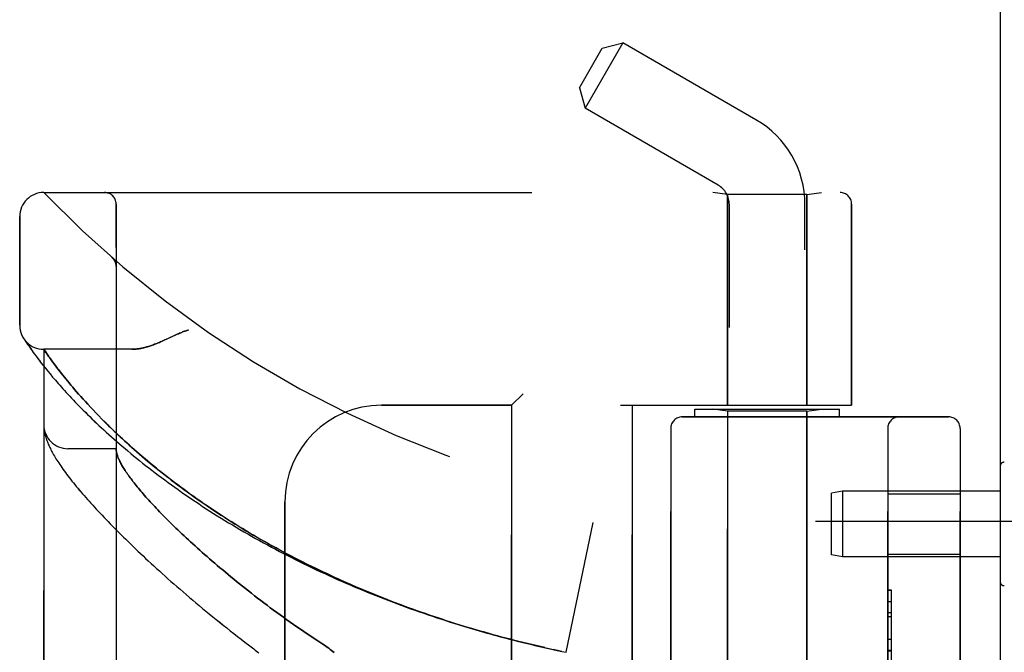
# Model space of a CAD drawing. Header units: inches. Extents: x 0 to 230, y 0 to 149.
# Tile 16 of 256: x 14.41 to 16.96, y 41.88 to 43.52. Entities that reach past the tile are written whole.
import ezdxf

# ---------------------------------------------------------------- set-up
doc = ezdxf.new("R2010")
doc.units = ezdxf.units.IN
doc.header["$LTSCALE"] = 12.648283
doc.header["$MEASUREMENT"] = 0
doc.linetypes.add('HIDDEN', pattern=[0.2, 0.1, -0.1])
doc.layers.get('0').update_dxf_attribs({"linetype": 'CONTINUOUS'})
doc.layers.add('LEFTHAND_DOOR_ASSEMBLY', color=7, linetype='CONTINUOUS')
doc.layers.add('RIGHTHAND_DOOR_ASSEMBLY', color=7, linetype='CONTINUOUS')

msp = doc.modelspace()

# ---------------------------------------------------------------- linework, layer by layer
at = {"color": 3, "linetype": 'Continuous'}
msp.add_line((16.9492, 108.7439), (16.9492, 36.9519), dxfattribs=at)
at = {"layer": 'LEFTHAND_DOOR_ASSEMBLY', "color": 8, "linetype": 'HIDDEN'}
for p, q in [((15.9711, 43.4622), (15.8731, 43.2924)), ((15.9179, 43.4479), (15.9711, 43.4622)), ((16.3162, 43.2629), (15.9711, 43.4622)), ((15.8589, 43.3457), (15.9179, 43.4479)), ((15.8589, 43.3457), (15.8731, 43.2924)), ((16.2182, 43.0932), (15.8731, 43.2924)), ((14.4702, 43.0742), (16.534, 43.0742)), ((16.2422, 43.0689), (16.2047, 43.0742)), ((16.4482, 43.0689), (16.2422, 43.0689)), ((16.2422, 43.0689), (16.2422, 42.5229)), ((16.4482, 43.0689), (16.4857, 43.0742)), ((16.4482, 43.0689), (16.4482, 42.5229)), ((14.6577, 40.4017), (14.6577, 43.0442)), ((16.2472, 40.1949), (16.2472, 43.0429)), ((16.4432, 40.3964), (16.4432, 43.0429)), ((16.564, 43.0442), (16.564, 42.5229)), ((14.4077, 42.7304), (14.4077, 43.0117)), ((14.6476, 42.9054), (14.6475, 42.9055)), ((14.6578, 42.8829), (14.6577, 42.8875)), ((14.4188, 42.6949), (14.4175, 42.6969)), ((14.4175, 42.6969), (14.4178, 42.6964)), ((14.4188, 42.6949), (14.4208, 42.6918)), ((14.4208, 42.6918), (14.4232, 42.6882)), ((14.4232, 42.6882), (14.4255, 42.6848)), ((14.4255, 42.6848), (14.4283, 42.6807)), ((14.4283, 42.6807), (14.4304, 42.6776)), ((14.4304, 42.6776), (14.4328, 42.6742)), ((14.4328, 42.6742), (14.4353, 42.6705)), ((14.4353, 42.6705), (14.4382, 42.6665)), ((14.443, 42.6599), (14.4465, 42.6551)), ((14.4465, 42.6551), (14.4503, 42.6499)), ((14.4503, 42.6499), (14.4545, 42.6444)), ((14.6983, 42.6679), (14.4702, 42.6679)), ((14.4702, 40.7779), (14.4702, 42.6679)), ((14.4806, 42.653), (14.4771, 42.658)), ((14.4836, 42.6488), (14.4806, 42.653)), ((14.4858, 42.6457), (14.4836, 42.6488)), ((14.4892, 42.6409), (14.4858, 42.6457)), ((14.4545, 42.6444), (14.4589, 42.6386)), ((14.4589, 42.6386), (14.4637, 42.6324)), ((14.4637, 42.6324), (14.4689, 42.6258)), ((14.4689, 42.6258), (14.4744, 42.6189)), ((14.493, 42.6358), (14.4892, 42.6409)), ((14.497, 42.6304), (14.493, 42.6358)), ((14.5013, 42.6246), (14.497, 42.6304)), ((14.5059, 42.6186), (14.5013, 42.6246)), ((14.4744, 42.6189), (14.4803, 42.6117)), ((14.4803, 42.6117), (14.4865, 42.6041)), ((14.4865, 42.6041), (14.4932, 42.5961)), ((14.4932, 42.5961), (14.5003, 42.5878)), ((14.5092, 42.6143), (14.5059, 42.6186)), ((14.5125, 42.61), (14.5092, 42.6143)), ((14.5161, 42.6055), (14.5125, 42.61)), ((14.5197, 42.6009), (14.5161, 42.6055)), ((14.5235, 42.5961), (14.5197, 42.6009)), ((14.5275, 42.5912), (14.5235, 42.5961)), ((14.5317, 42.5861), (14.5275, 42.5912)), ((14.536, 42.5808), (14.5317, 42.5861)), ((14.5405, 42.5754), (14.536, 42.5808)), ((14.5452, 42.5698), (14.5405, 42.5754)), ((14.5501, 42.564), (14.5452, 42.5698)), ((14.5553, 42.5581), (14.5501, 42.564)), ((14.5606, 42.5519), (14.5553, 42.5581)), ((14.5662, 42.5456), (14.5606, 42.5519)), ((14.572, 42.5391), (14.5662, 42.5456)), ((15.7127, 42.5529), (15.6827, 42.5229)), ((14.578, 42.5324), (14.572, 42.5391)), ((14.5844, 42.5254), (14.578, 42.5324)), ((14.5911, 42.5183), (14.5844, 42.5254)), ((14.598, 42.5108), (14.5911, 42.5183)), ((15.3452, 42.5229), (15.6827, 42.5229)), ((15.6827, 40.9229), (15.6827, 42.5229)), ((15.9652, 42.5229), (16.564, 42.5229)), ((15.9952, 40.9229), (15.9952, 42.5229)), ((14.6053, 42.5032), (14.598, 42.5108)), ((14.613, 42.4953), (14.6053, 42.5032)), ((14.621, 42.4871), (14.613, 42.4953)), ((16.1252, 42.4929), (16.8152, 42.4929)), ((16.1577, 42.4929), (16.1577, 42.5129)), ((16.1578, 42.5129), (16.5327, 42.5129)), ((16.2422, 42.5077), (16.2047, 42.5129)), ((16.4482, 42.5077), (16.2422, 42.5077)), ((16.2422, 40.9382), (16.2422, 42.5077)), ((16.4482, 42.5077), (16.4857, 42.5129)), ((16.4482, 41.8059), (16.4482, 42.5077)), ((16.5327, 42.4929), (16.5327, 42.5129)), ((14.4704, 42.4671), (14.4705, 42.4664)), ((14.4705, 42.4664), (14.4705, 42.4657)), ((14.6295, 42.4786), (14.621, 42.4871)), ((14.4705, 42.4657), (14.4706, 42.4651)), ((14.4706, 42.4651), (14.4706, 42.4644)), ((14.4706, 42.4644), (14.4707, 42.4637)), ((14.4707, 42.4637), (14.4708, 42.463)), ((14.4709, 42.462), (14.471, 42.4613)), ((14.471, 42.4613), (14.4711, 42.4606)), ((14.4711, 42.4606), (14.4712, 42.4595)), ((16.0952, 42.4629), (16.0952, 40.9829)), ((16.6577, 40.9829), (16.6577, 42.4629)), ((16.8452, 42.4629), (16.8452, 40.9829)), ((14.6577, 42.4104), (14.5327, 42.4104)), ((16.9492, 42.3653), (16.9492, 42.0656)), ((16.5401, 42.3004), (16.5117, 42.2954)), ((16.5117, 42.1354), (16.5117, 42.2954)), ((16.9492, 42.3004), (16.5401, 42.3004)), ((16.5401, 42.3004), (16.5401, 42.1304)), ((16.6577, 42.2934), (16.8452, 42.2934)), ((15.0952, 41.1729), (15.0952, 42.2729)), ((15.8243, 41.883), (15.8941, 42.2196)), ((16.4702, 42.2229), (17.8882, 42.2229)), ((16.5401, 42.1304), (16.5117, 42.1354)), ((16.6577, 42.1374), (16.8452, 42.1374)), ((16.9492, 42.1304), (16.5401, 42.1304)), ((16.6677, 42.0439), (16.6577, 42.0439)), ((16.6577, 42.0437), (16.6677, 42.0437)), ((16.6677, 41.402), (16.6677, 42.0439)), ((16.6677, 41.9855), (16.6577, 41.9855)), ((16.6577, 41.9753), (16.6677, 41.9753)), ((16.6577, 41.9166), (16.6677, 41.9166)), ((15.778, 41.8929), (15.7909, 41.8901)), ((15.7896, 41.8904), (15.8012, 41.8878)), ((15.802, 41.8877), (15.7909, 41.8901)), ((15.8131, 41.8853), (15.8012, 41.8878)), ((15.8127, 41.8854), (15.8243, 41.883)), ((16.6677, 41.8863), (16.6577, 41.8863))]:
    msp.add_line(p, q, dxfattribs=at)
for points in [[(14.6516, 42.9011), (14.6514, 42.9014), (14.6512, 42.9016), (14.651, 42.9018), (14.6508, 42.9021), (14.6506, 42.9023), (14.6504, 42.9025), (14.6503, 42.9027), (14.6501, 42.903), (14.6499, 42.9032), (14.6497, 42.9034), (14.6495, 42.9036), (14.6492, 42.9038), (14.649, 42.904), (14.6488, 42.9043), (14.6486, 42.9045), (14.6484, 42.9047), (14.6482, 42.9049), (14.6479, 42.9051), (14.6477, 42.9053), (14.6475, 42.9055)], [(14.6516, 42.9011), (14.6519, 42.9007), (14.6523, 42.9002), (14.6526, 42.8997), (14.6529, 42.8992), (14.6533, 42.8987), (14.6536, 42.8982), (14.6539, 42.8977), (14.6542, 42.8971), (14.6544, 42.8966), (14.6547, 42.896), (14.655, 42.8955), (14.6552, 42.8949), (14.6555, 42.8944), (14.6557, 42.8938)], [(14.6557, 42.8938), (14.6559, 42.8932), (14.6561, 42.8926), (14.6563, 42.8921), (14.6565, 42.8915), (14.6567, 42.8909), (14.6568, 42.8903), (14.657, 42.8897), (14.6571, 42.8891), (14.6572, 42.8885), (14.6573, 42.8879), (14.6574, 42.8872), (14.6575, 42.8866), (14.6576, 42.886), (14.6577, 42.8854), (14.6577, 42.8848), (14.6577, 42.8841), (14.6578, 42.8835), (14.6578, 42.8831)], [(14.7922, 42.696), (14.7841, 42.6923), (14.7803, 42.6905), (14.7766, 42.6889), (14.7731, 42.6874), (14.7698, 42.686), (14.7665, 42.6846), (14.7634, 42.6833), (14.7604, 42.6821), (14.7574, 42.681), (14.7546, 42.6799), (14.7518, 42.6789), (14.7491, 42.678), (14.7465, 42.6771), (14.7439, 42.6762), (14.7415, 42.6754), (14.739, 42.6747), (14.7366, 42.674), (14.7343, 42.6733), (14.7321, 42.6727), (14.7298, 42.6722), (14.7277, 42.6717), (14.7255, 42.6712), (14.7234, 42.6707), (14.7214, 42.6703), (14.7194, 42.6699), (14.7175, 42.6696), (14.7155, 42.6693), (14.7137, 42.669), (14.7118, 42.6688), (14.71, 42.6686), (14.7082, 42.6684), (14.7065, 42.6683), (14.7048, 42.6681), (14.7031, 42.6681), (14.7015, 42.668), (14.6999, 42.668), (14.6983, 42.6679)], [(14.8452, 42.7179), (14.8432, 42.7173), (14.8411, 42.7167), (14.839, 42.7161), (14.8369, 42.7153), (14.8347, 42.7146), (14.8325, 42.7138), (14.8301, 42.7129), (14.8276, 42.7119), (14.825, 42.7108), (14.8222, 42.7097), (14.8192, 42.7084), (14.816, 42.707), (14.8126, 42.7055), (14.809, 42.7038), (14.7922, 42.696)], [(14.4382, 42.6665), (14.4397, 42.6644), (14.443, 42.6599)], [(14.4771, 42.658), (14.4756, 42.6601), (14.4702, 42.6679)], [(14.5003, 42.5878), (14.504, 42.5836), (14.5078, 42.5792), (14.5117, 42.5748), (14.5157, 42.5703), (14.5198, 42.5657), (14.524, 42.561), (14.5284, 42.5562), (14.5328, 42.5514), (14.5374, 42.5465), (14.5421, 42.5415), (14.5469, 42.5364), (14.5518, 42.5313), (14.5568, 42.5261), (14.5619, 42.5209), (14.5671, 42.5155), (14.5725, 42.5101), (14.578, 42.5047), (14.5836, 42.4992), (14.5893, 42.4936), (14.5951, 42.488), (14.601, 42.4823), (14.607, 42.4765), (14.6132, 42.4707), (14.6194, 42.4649), (14.6258, 42.459), (14.6323, 42.4531), (14.6389, 42.4472), (14.6456, 42.4412), (14.6524, 42.4351), (14.6593, 42.4291), (14.6664, 42.423), (14.6735, 42.4169), (14.6807, 42.4107), (14.6881, 42.4045), (14.6955, 42.3983), (14.7031, 42.3921), (14.7107, 42.3859), (14.7184, 42.3797), (14.7263, 42.3734), (14.7342, 42.3671), (14.7422, 42.3609), (14.7503, 42.3546), (14.7585, 42.3483), (14.7668, 42.3421), (14.7752, 42.3358), (14.7836, 42.3295), (14.7922, 42.3232), (14.8008, 42.317), (14.8095, 42.3107), (14.8183, 42.3045), (14.8272, 42.2982), (14.8361, 42.292), (14.8452, 42.2858), (14.8543, 42.2796), (14.8634, 42.2734), (14.8727, 42.2672), (14.882, 42.2611), (14.8914, 42.255), (14.9008, 42.2489), (14.9103, 42.2428), (14.9199, 42.2368), (14.9296, 42.2308), (14.9393, 42.2248), (14.949, 42.2188), (14.9589, 42.2129), (14.9688, 42.207), (14.9787, 42.2011), (14.9887, 42.1953), (14.9987, 42.1895), (15.0088, 42.1837), (15.019, 42.178), (15.0292, 42.1723), (15.0394, 42.1667), (15.0497, 42.1611), (15.0601, 42.1555), (15.0705, 42.1499), (15.0809, 42.1444), (15.0914, 42.139), (15.1019, 42.1336), (15.1125, 42.1282), (15.1231, 42.1229), (15.1337, 42.1176), (15.1444, 42.1123), (15.1551, 42.1071), (15.1658, 42.102), (15.1766, 42.0968), (15.1874, 42.0918), (15.1983, 42.0867), (15.2092, 42.0818), (15.2201, 42.0768), (15.231, 42.0719), (15.242, 42.0671), (15.253, 42.0623), (15.264, 42.0575), (15.2751, 42.0528), (15.2862, 42.0482), (15.2973, 42.0436), (15.3084, 42.039), (15.3196, 42.0345), (15.3308, 42.03), (15.342, 42.0256), (15.3532, 42.0212), (15.3644, 42.0169), (15.3757, 42.0126), (15.387, 42.0084), (15.3983, 42.0042), (15.4096, 42), (15.4209, 41.996), (15.4323, 41.9919), (15.4437, 41.9879), (15.4551, 41.984), (15.4665, 41.9801), (15.4779, 41.9762), (15.4893, 41.9724), (15.5008, 41.9687), (15.5122, 41.965), (15.5237, 41.9613), (15.5352, 41.9577), (15.5467, 41.9541), (15.5582, 41.9506), (15.5697, 41.9472), (15.5812, 41.9438), (15.5927, 41.9404), (15.6043, 41.9371), (15.6158, 41.9338), (15.6274, 41.9306), (15.6389, 41.9274), (15.6505, 41.9243), (15.662, 41.9212), (15.6736, 41.9181), (15.6852, 41.9151), (15.6968, 41.9122), (15.7084, 41.9093), (15.72, 41.9065), (15.7316, 41.9037), (15.7432, 41.9009), (15.7548, 41.8982), (15.7664, 41.8955), (15.7797, 41.8926)], [(14.4702, 42.4719), (14.4702, 42.4715), (14.4703, 42.4711), (14.4703, 42.4708), (14.4703, 42.4704), (14.4703, 42.47), (14.4703, 42.4697), (14.4703, 42.4693), (14.4703, 42.4689), (14.4703, 42.4686), (14.4704, 42.4682), (14.4704, 42.4678), (14.4704, 42.4671)], [(15.7686, 41.8951), (15.7575, 41.8976), (15.7464, 41.9002), (15.7352, 41.9028), (15.7241, 41.9055), (15.713, 41.9082), (15.7019, 41.911), (15.6908, 41.9138), (15.6797, 41.9167), (15.6686, 41.9196), (15.6575, 41.9225), (15.6464, 41.9255), (15.6353, 41.9285), (15.6243, 41.9316), (15.6132, 41.9347), (15.6021, 41.9379), (15.5911, 41.9411), (15.5801, 41.9443), (15.569, 41.9476), (15.558, 41.951), (15.547, 41.9544), (15.536, 41.9578), (15.525, 41.9613), (15.514, 41.9648), (15.5031, 41.9684), (15.4921, 41.972), (15.4812, 41.9757), (15.4703, 41.9794), (15.4594, 41.9831), (15.4485, 41.9869), (15.4376, 41.9907), (15.4268, 41.9946), (15.4159, 41.9986), (15.4051, 42.0025), (15.3943, 42.0066), (15.3835, 42.0106), (15.3727, 42.0147), (15.362, 42.0189), (15.3513, 42.0231), (15.3406, 42.0274), (15.3299, 42.0317), (15.3192, 42.036), (15.3086, 42.0404), (15.298, 42.0448), (15.2874, 42.0493), (15.2768, 42.0538), (15.2663, 42.0584), (15.2558, 42.063), (15.2453, 42.0676), (15.2348, 42.0723), (15.2244, 42.0771), (15.214, 42.0819), (15.2037, 42.0867), (15.1933, 42.0916), (15.183, 42.0965), (15.1728, 42.1015), (15.1625, 42.1065), (15.1523, 42.1115), (15.1422, 42.1166), (15.1321, 42.1217), (15.122, 42.1269), (15.1119, 42.1321), (15.1019, 42.1374), (15.0919, 42.1427), (15.082, 42.148), (15.0721, 42.1534), (15.0623, 42.1588), (15.0525, 42.1642), (15.0427, 42.1697), (15.033, 42.1753), (15.0234, 42.1808), (15.0138, 42.1864), (15.0042, 42.192), (14.9947, 42.1977), (14.9853, 42.2034), (14.9759, 42.2091), (14.9665, 42.2149), (14.9572, 42.2207), (14.948, 42.2265), (14.9388, 42.2324), (14.9297, 42.2383), (14.9207, 42.2442), (14.9117, 42.2501), (14.9027, 42.2561), (14.8939, 42.262), (14.8851, 42.268), (14.8764, 42.2741), (14.8677, 42.2801), (14.8591, 42.2862), (14.8506, 42.2922), (14.8422, 42.2983), (14.8338, 42.3044), (14.8255, 42.3105), (14.8173, 42.3167), (14.8092, 42.3228), (14.8011, 42.3289), (14.7932, 42.3351), (14.7853, 42.3412), (14.7775, 42.3473), (14.7698, 42.3535), (14.7622, 42.3596), (14.7547, 42.3657), (14.7472, 42.3718), (14.7399, 42.3779), (14.7326, 42.384), (14.7255, 42.3901), (14.7185, 42.3961), (14.7116, 42.4021), (14.7049, 42.4079), (14.6984, 42.4137), (14.692, 42.4194), (14.6859, 42.425), (14.6799, 42.4304), (14.6741, 42.4357), (14.6686, 42.4409), (14.6632, 42.4459), (14.6579, 42.4509), (14.6529, 42.4557), (14.6479, 42.4605), (14.6431, 42.4651), (14.6385, 42.4697), (14.6339, 42.4742), (14.6295, 42.4786)], [(14.4708, 42.463), (14.4708, 42.4627), (14.4709, 42.462)], [(14.4712, 42.4595), (14.4716, 42.4569), (14.4721, 42.4542), (14.4726, 42.4515), (14.4732, 42.4487), (14.4739, 42.4459), (14.4746, 42.443), (14.4754, 42.4401), (14.4763, 42.4372), (14.4773, 42.4343), (14.4783, 42.4314), (14.4794, 42.4285), (14.4805, 42.4256), (14.4818, 42.4226), (14.483, 42.4196), (14.4844, 42.4167), (14.4858, 42.4136), (14.4873, 42.4106), (14.4888, 42.4075), (14.4904, 42.4044), (14.4921, 42.4012), (14.4939, 42.398), (14.4957, 42.3947), (14.4977, 42.3914), (14.4997, 42.388), (14.5018, 42.3845), (14.504, 42.381), (14.5064, 42.3773), (14.5088, 42.3736), (14.5114, 42.3697), (14.5141, 42.3658), (14.5169, 42.3617), (14.5199, 42.3576), (14.5229, 42.3533), (14.5261, 42.349), (14.5294, 42.3446), (14.5328, 42.3401), (14.5362, 42.3356), (14.5397, 42.3311), (14.5433, 42.3266), (14.547, 42.322), (14.5507, 42.3174), (14.5545, 42.3128), (14.5584, 42.3082), (14.5623, 42.3034), (14.5664, 42.2987), (14.5705, 42.2939), (14.5747, 42.2891), (14.5789, 42.2842), (14.5833, 42.2792), (14.5877, 42.2742), (14.5923, 42.2692), (14.5969, 42.2641), (14.6015, 42.259), (14.6063, 42.2538), (14.6112, 42.2486), (14.6161, 42.2433), (14.6212, 42.238), (14.6263, 42.2326), (14.6315, 42.2271), (14.6368, 42.2216), (14.6422, 42.2161), (14.6477, 42.2105), (14.6533, 42.2048), (14.6589, 42.1991), (14.6647, 42.1933), (14.6705, 42.1875), (14.6765, 42.1816), (14.6825, 42.1757), (14.6886, 42.1697), (14.6949, 42.1637), (14.7012, 42.1576), (14.7076, 42.1514), (14.7141, 42.1452), (14.7207, 42.139), (14.7274, 42.1327), (14.7342, 42.1263), (14.7411, 42.1199), (14.7481, 42.1134), (14.7552, 42.1069), (14.7624, 42.1004), (14.7697, 42.0938), (14.7771, 42.0871), (14.7846, 42.0804), (14.7921, 42.0736), (14.7998, 42.0668), (14.8076, 42.06), (14.8154, 42.0531), (14.8234, 42.0462), (14.8315, 42.0393), (14.8396, 42.0323), (14.8478, 42.0252), (14.8562, 42.0182), (14.8646, 42.0111), (14.8731, 42.0039), (14.8817, 41.9968), (14.8904, 41.9896), (14.8992, 41.9824), (14.9081, 41.9752), (14.917, 41.9679), (14.9261, 41.9607), (14.9352, 41.9534), (14.9444, 41.9461), (14.9536, 41.9388), (14.963, 41.9315), (14.9724, 41.9242), (14.9819, 41.9169), (14.9915, 41.9096)], [(14.6577, 42.4094), (14.6577, 42.4092), (14.6578, 42.4089), (14.6578, 42.4085), (14.6578, 42.4082), (14.6578, 42.4078), (14.6579, 42.4073), (14.6579, 42.4069), (14.658, 42.4064)], [(14.658, 42.4064), (14.6582, 42.4046), (14.6584, 42.4028), (14.6588, 42.401), (14.6592, 42.3991), (14.6597, 42.3971), (14.6603, 42.3951), (14.6609, 42.3931), (14.6616, 42.391), (14.6624, 42.3889), (14.6633, 42.3867), (14.6642, 42.3844), (14.6652, 42.3821), (14.6663, 42.3798), (14.6675, 42.3774), (14.6687, 42.375), (14.67, 42.3725), (14.6714, 42.3699), (14.6729, 42.3673), (14.6744, 42.3647), (14.676, 42.362), (14.6777, 42.3592), (14.6795, 42.3564), (14.6813, 42.3536), (14.6832, 42.3507), (14.6852, 42.3477), (14.6873, 42.3447), (14.6895, 42.3416), (14.6917, 42.3385), (14.694, 42.3353), (14.6964, 42.3321), (14.6989, 42.3288), (14.7014, 42.3255), (14.7041, 42.3221), (14.7068, 42.3187), (14.7096, 42.3152), (14.7125, 42.3116), (14.7154, 42.308), (14.7185, 42.3044), (14.7216, 42.3006), (14.7248, 42.2969), (14.7281, 42.2931), (14.7315, 42.2892), (14.735, 42.2852), (14.7385, 42.2813), (14.7422, 42.2772), (14.7459, 42.2731), (14.7497, 42.269), (14.7536, 42.2647), (14.7576, 42.2605), (14.7617, 42.2562), (14.7659, 42.2518), (14.7701, 42.2473), (14.7745, 42.2429), (14.7789, 42.2383), (14.7834, 42.2337), (14.788, 42.2291), (14.7928, 42.2244), (14.7976, 42.2196), (14.8024, 42.2148), (14.8074, 42.2099), (14.8125, 42.205), (14.8177, 42.2), (14.8229, 42.195), (14.8283, 42.1899), (14.8338, 42.1848), (14.8393, 42.1796), (14.8449, 42.1744), (14.8507, 42.1691), (14.8565, 42.1638), (14.8624, 42.1584), (14.8685, 42.153), (14.8746, 42.1475), (14.8808, 42.1419), (14.8871, 42.1364), (14.8935, 42.1308), (14.9, 42.1251), (14.9066, 42.1194), (14.9132, 42.1137), (14.92, 42.1079), (14.9269, 42.102), (14.9339, 42.0962), (14.9409, 42.0903), (14.9481, 42.0843), (14.9553, 42.0784), (14.9626, 42.0724), (14.9701, 42.0663), (14.9776, 42.0603), (14.9852, 42.0542), (14.9928, 42.0481), (15.0006, 42.042), (15.0085, 42.0358), (15.0164, 42.0296), (15.0244, 42.0235), (15.0325, 42.0173), (15.0407, 42.0111), (15.0489, 42.0048), (15.0573, 41.9986), (15.0657, 41.9924), (15.0741, 41.9861), (15.0827, 41.9799), (15.0913, 41.9737), (15.1, 41.9675), (15.1087, 41.9613), (15.1175, 41.9551), (15.1263, 41.9489), (15.1352, 41.9427), (15.1442, 41.9366), (15.1532, 41.9305), (15.1622, 41.9244), (15.1713, 41.9184), (15.1804, 41.9124)], [(14.9915, 41.9096), (15.0044, 41.8998), (15.0079, 41.897), (15.0113, 41.8943), (15.0147, 41.8916), (15.0181, 41.8888), (15.0214, 41.886), (15.0247, 41.8832), (15.0279, 41.8803)], [(15.1804, 41.9124), (15.1935, 41.9038), (15.1974, 41.9012), (15.2012, 41.8986), (15.2049, 41.896), (15.2087, 41.8933), (15.2123, 41.8906), (15.2159, 41.8879), (15.2194, 41.8853), (15.2229, 41.8826)]]:
    msp.add_lwpolyline(points, dxfattribs=at)
for centre, radius, start, end in [((16.1892, 43.0429), 0.254, 0, 60), ((16.1892, 43.0429), 0.058, 0, 60), ((14.4702, 43.0117), 0.0625, 90, 180), ((16.4702, 44.9981), 2.7751, 223.8884, 270), ((14.6277, 43.0442), 0.03, 0, 90), ((16.534, 43.0442), 0.03, 0, 90), ((14.4702, 42.7304), 0.0625, 180, 270), ((15.3452, 42.2729), 0.25, 90, 180), ((16.1252, 42.4629), 0.03, 90, 180), ((16.6877, 42.4629), 0.03, 90, 180), ((16.8152, 42.4629), 0.03, 0, 90), ((14.5327, 42.4729), 0.0625, 180, 270), ((16.9592, 42.3653), 0.01, 86.7754, 180), ((16.9592, 42.0656), 0.01, 180, 273.2246)]:
    msp.add_arc(centre, radius, start, end, dxfattribs=at)
at = {"layer": 'RIGHTHAND_DOOR_ASSEMBLY', "color": 8, "linetype": 'HIDDEN'}
for p, q in [((14.4702, 43.0742), (16.534, 43.0742)), ((16.2422, 43.0689), (16.2047, 43.0742)), ((16.4482, 43.0689), (16.2422, 43.0689)), ((16.2422, 42.5229), (16.2422, 43.0689)), ((16.4482, 43.0689), (16.4857, 43.0742)), ((16.4482, 42.5229), (16.4482, 43.0689)), ((14.6577, 43.0442), (14.6577, 40.4017)), ((16.564, 42.5229), (16.564, 43.0442)), ((14.4077, 43.0117), (14.4077, 42.7304)), ((14.6476, 42.9054), (14.6475, 42.9055)), ((14.6578, 42.8829), (14.6577, 42.8874)), ((14.4188, 42.6949), (14.4208, 42.6918)), ((14.4208, 42.6918), (14.4232, 42.6882)), ((14.4232, 42.6882), (14.4255, 42.6848)), ((14.4255, 42.6848), (14.4283, 42.6807)), ((14.4283, 42.6807), (14.4304, 42.6776)), ((14.4304, 42.6776), (14.4328, 42.6742)), ((14.4328, 42.6742), (14.4354, 42.6705)), ((14.4354, 42.6705), (14.4382, 42.6665)), ((14.443, 42.6599), (14.4465, 42.6551)), ((14.4465, 42.6551), (14.4503, 42.6499)), ((14.4503, 42.6499), (14.4545, 42.6444)), ((14.6983, 42.6679), (14.4702, 42.6679)), ((14.4702, 42.6679), (14.4702, 40.7779)), ((14.4709, 42.667), (14.4743, 42.662)), ((14.4743, 42.662), (14.4771, 42.658)), ((14.4771, 42.658), (14.4806, 42.653)), ((14.4806, 42.653), (14.4836, 42.6487)), ((14.4836, 42.6487), (14.4858, 42.6457)), ((14.4858, 42.6457), (14.4892, 42.6409)), ((14.4545, 42.6444), (14.4589, 42.6385)), ((14.4589, 42.6385), (14.4637, 42.6323)), ((14.4637, 42.6323), (14.4689, 42.6258)), ((14.4689, 42.6258), (14.4744, 42.6189)), ((14.4892, 42.6409), (14.493, 42.6358)), ((14.493, 42.6358), (14.497, 42.6304)), ((14.497, 42.6304), (14.5013, 42.6246)), ((14.5013, 42.6246), (14.5059, 42.6186)), ((14.4744, 42.6189), (14.4803, 42.6116)), ((14.4803, 42.6116), (14.4866, 42.604)), ((14.4866, 42.604), (14.4932, 42.5961)), ((14.4932, 42.5961), (14.5003, 42.5878)), ((14.5059, 42.6186), (14.5092, 42.6144)), ((14.5092, 42.6144), (14.5125, 42.61)), ((14.5125, 42.61), (14.516, 42.6055)), ((14.516, 42.6055), (14.5197, 42.6009)), ((14.5197, 42.6009), (14.5235, 42.5961)), ((14.5235, 42.5961), (14.5275, 42.5912)), ((14.5275, 42.5912), (14.5316, 42.5861)), ((14.5316, 42.5861), (14.536, 42.5809)), ((14.536, 42.5809), (14.5405, 42.5754)), ((14.5405, 42.5754), (14.5452, 42.5699)), ((14.5452, 42.5699), (14.5501, 42.5641)), ((14.5501, 42.5641), (14.5552, 42.5582)), ((14.5552, 42.5582), (14.5605, 42.552)), ((14.5605, 42.552), (14.5661, 42.5457)), ((14.5661, 42.5457), (14.5719, 42.5392)), ((15.6827, 42.5229), (15.7127, 42.5529)), ((14.5719, 42.5392), (14.5779, 42.5325)), ((14.5779, 42.5325), (14.5843, 42.5256)), ((14.5843, 42.5256), (14.5909, 42.5184)), ((14.5909, 42.5184), (14.5979, 42.511)), ((15.6827, 42.5229), (15.3452, 42.5229)), ((15.6827, 42.5229), (15.6827, 40.9229)), ((15.9652, 42.5229), (16.564, 42.5229)), ((15.9952, 42.5229), (15.9952, 40.9229)), ((14.5979, 42.511), (14.6052, 42.5034)), ((14.6052, 42.5034), (14.6128, 42.4955)), ((14.6128, 42.4955), (14.6208, 42.4873)), ((16.8152, 42.4929), (16.1252, 42.4929)), ((16.1577, 42.4929), (16.1577, 42.5129)), ((16.1578, 42.5129), (16.5327, 42.5129)), ((16.2422, 42.5077), (16.2047, 42.5129)), ((16.4482, 42.5077), (16.2422, 42.5077)), ((16.2422, 42.5077), (16.2422, 40.9382)), ((16.4482, 42.5077), (16.4857, 42.5129)), ((16.4482, 42.5077), (16.4482, 41.8059)), ((16.5327, 42.4929), (16.5327, 42.5129)), ((14.4705, 42.4664), (14.4705, 42.4657)), ((14.6208, 42.4873), (14.6293, 42.4788)), ((14.4705, 42.4657), (14.4706, 42.4651)), ((14.4706, 42.4651), (14.4706, 42.4644)), ((14.4706, 42.4644), (14.4707, 42.4637)), ((14.4707, 42.4637), (14.4708, 42.463)), ((14.4709, 42.462), (14.471, 42.4613)), ((14.471, 42.4613), (14.4711, 42.4606)), ((14.4711, 42.4606), (14.4712, 42.4595)), ((16.0952, 40.9829), (16.0952, 42.4629)), ((16.6577, 42.4629), (16.6577, 40.9829)), ((16.8452, 40.9829), (16.8452, 42.4629)), ((14.6577, 42.4104), (14.5327, 42.4104)), ((16.6577, 42.2934), (16.8452, 42.2934)), ((15.0952, 42.2729), (15.0952, 41.1729)), ((15.8243, 41.883), (15.8941, 42.2196)), ((16.4702, 42.2229), (17.8882, 42.2229)), ((16.6577, 42.1374), (16.8452, 42.1374)), ((16.6577, 42.0439), (16.6677, 42.0439)), ((16.6677, 41.402), (16.6677, 42.0439)), ((16.6577, 42.0149), (16.6677, 42.0149)), ((15.7896, 41.8904), (15.8012, 41.8878)), ((15.8012, 41.8878), (15.8131, 41.8853)), ((15.8128, 41.8854), (15.8243, 41.883)), ((16.6577, 41.8886), (16.6677, 41.8886))]:
    msp.add_line(p, q, dxfattribs=at)
for points in [[(14.6475, 42.9055), (14.6477, 42.9053), (14.6479, 42.9051), (14.6482, 42.9049), (14.6484, 42.9047), (14.6486, 42.9045), (14.6488, 42.9043), (14.649, 42.9041), (14.6492, 42.9038), (14.6494, 42.9036), (14.6496, 42.9034), (14.6499, 42.9032), (14.65, 42.903), (14.6502, 42.9028), (14.6504, 42.9025), (14.6506, 42.9023), (14.6508, 42.9021), (14.651, 42.9019), (14.6512, 42.9016), (14.6514, 42.9014), (14.6516, 42.9012)], [(14.6558, 42.8937), (14.6555, 42.8943), (14.6553, 42.8948), (14.655, 42.8954), (14.6548, 42.896), (14.6545, 42.8965), (14.6542, 42.8971), (14.6539, 42.8976), (14.6536, 42.8981), (14.6533, 42.8987), (14.6529, 42.8992), (14.6526, 42.8997), (14.6523, 42.9002), (14.6519, 42.9007), (14.6516, 42.9012)], [(14.6578, 42.8831), (14.6578, 42.8835), (14.6577, 42.8841), (14.6577, 42.8847), (14.6577, 42.8854), (14.6576, 42.886), (14.6575, 42.8866), (14.6575, 42.8872), (14.6574, 42.8878), (14.6572, 42.8884), (14.6571, 42.889), (14.657, 42.8896), (14.6569, 42.8902), (14.6567, 42.8908), (14.6565, 42.8914), (14.6564, 42.892), (14.6562, 42.8925), (14.656, 42.8931), (14.6558, 42.8937)], [(14.4178, 42.6964), (14.4178, 42.6964), (14.4188, 42.6949)], [(14.6983, 42.6679), (14.6999, 42.668), (14.7015, 42.668), (14.7031, 42.6681), (14.7048, 42.6681), (14.7065, 42.6683), (14.7082, 42.6684), (14.71, 42.6686), (14.7118, 42.6688), (14.7137, 42.669), (14.7155, 42.6693), (14.7175, 42.6696), (14.7194, 42.6699), (14.7214, 42.6703), (14.7234, 42.6707), (14.7255, 42.6712), (14.7277, 42.6717), (14.7298, 42.6722), (14.7321, 42.6727), (14.7343, 42.6733), (14.7366, 42.674), (14.739, 42.6747), (14.7415, 42.6754), (14.7439, 42.6762), (14.7465, 42.6771), (14.7491, 42.678), (14.7518, 42.6789), (14.7546, 42.6799), (14.7574, 42.681), (14.7604, 42.6821), (14.7634, 42.6833), (14.7665, 42.6846), (14.7698, 42.686), (14.7731, 42.6874), (14.7766, 42.6889), (14.7803, 42.6905), (14.7841, 42.6923), (14.7881, 42.6941), (14.805, 42.702)], [(14.805, 42.702), (14.8089, 42.7038), (14.8126, 42.7055), (14.816, 42.707), (14.8192, 42.7084), (14.8222, 42.7097), (14.825, 42.7108), (14.8276, 42.7119), (14.8301, 42.7129), (14.8325, 42.7138), (14.8347, 42.7146), (14.8369, 42.7153), (14.839, 42.7161), (14.8411, 42.7167), (14.8432, 42.7173), (14.8452, 42.7179)], [(14.4382, 42.6665), (14.4397, 42.6644), (14.443, 42.6599)], [(14.4702, 42.6679), (14.4703, 42.6679), (14.4709, 42.667)], [(14.5003, 42.5878), (14.504, 42.5835), (14.5078, 42.5792), (14.5117, 42.5747), (14.5157, 42.5702), (14.5198, 42.5656), (14.5241, 42.5609), (14.5284, 42.5562), (14.5329, 42.5514), (14.5374, 42.5464), (14.5421, 42.5415), (14.5469, 42.5364), (14.5518, 42.5313), (14.5568, 42.5261), (14.5619, 42.5208), (14.5672, 42.5155), (14.5725, 42.5101), (14.578, 42.5046), (14.5836, 42.4991), (14.5893, 42.4935), (14.5951, 42.4879), (14.601, 42.4822), (14.6071, 42.4765), (14.6132, 42.4707), (14.6195, 42.4649), (14.6259, 42.459), (14.6323, 42.4531), (14.6389, 42.4471), (14.6456, 42.4411), (14.6525, 42.4351), (14.6594, 42.429), (14.6664, 42.4229), (14.6735, 42.4168), (14.6808, 42.4107), (14.6881, 42.4045), (14.6956, 42.3983), (14.7031, 42.3921), (14.7107, 42.3859), (14.7185, 42.3796), (14.7263, 42.3734), (14.7342, 42.3671), (14.7422, 42.3608), (14.7503, 42.3546), (14.7585, 42.3483), (14.7668, 42.342), (14.7752, 42.3357), (14.7837, 42.3295), (14.7922, 42.3232), (14.8008, 42.3169), (14.8095, 42.3107), (14.8183, 42.3044), (14.8272, 42.2982), (14.8362, 42.292), (14.8452, 42.2857), (14.8543, 42.2796), (14.8635, 42.2734), (14.8727, 42.2672), (14.882, 42.2611), (14.8914, 42.255), (14.9009, 42.2489), (14.9104, 42.2428), (14.92, 42.2368), (14.9296, 42.2307), (14.9393, 42.2248), (14.9491, 42.2188), (14.9589, 42.2129), (14.9688, 42.207), (14.9787, 42.2011), (14.9887, 42.1953), (14.9988, 42.1895), (15.0089, 42.1837), (15.019, 42.178), (15.0292, 42.1723), (15.0395, 42.1667), (15.0498, 42.161), (15.0601, 42.1555), (15.0705, 42.1499), (15.0809, 42.1444), (15.0914, 42.139), (15.1019, 42.1336), (15.1125, 42.1282), (15.1231, 42.1229), (15.1337, 42.1176), (15.1444, 42.1123), (15.1551, 42.1071), (15.1659, 42.1019), (15.1767, 42.0968), (15.1875, 42.0918), (15.1983, 42.0867), (15.2092, 42.0818), (15.2201, 42.0768), (15.2311, 42.0719), (15.242, 42.0671), (15.253, 42.0623), (15.2641, 42.0575), (15.2751, 42.0528), (15.2862, 42.0482), (15.2973, 42.0436), (15.3084, 42.039), (15.3196, 42.0345), (15.3308, 42.03), (15.342, 42.0256), (15.3532, 42.0212), (15.3645, 42.0169), (15.3757, 42.0126), (15.387, 42.0084), (15.3983, 42.0042), (15.4096, 42), (15.421, 41.9959), (15.4323, 41.9919), (15.4437, 41.9879), (15.4551, 41.984), (15.4665, 41.9801), (15.4779, 41.9762), (15.4893, 41.9724), (15.5008, 41.9687), (15.5122, 41.965), (15.5237, 41.9613), (15.5352, 41.9577), (15.5467, 41.9541), (15.5582, 41.9506), (15.5697, 41.9472), (15.5812, 41.9437), (15.5927, 41.9404), (15.6043, 41.9371), (15.6158, 41.9338), (15.6274, 41.9306), (15.6389, 41.9274), (15.6505, 41.9243), (15.6621, 41.9212), (15.6736, 41.9181), (15.6852, 41.9151), (15.6968, 41.9122), (15.7084, 41.9093), (15.72, 41.9065), (15.7316, 41.9037), (15.7432, 41.9009), (15.7548, 41.8982), (15.7664, 41.8955), (15.778, 41.8929)], [(14.4702, 42.4719), (14.4702, 42.4715), (14.4703, 42.4711), (14.4703, 42.4708), (14.4703, 42.4704), (14.4703, 42.47), (14.4703, 42.4697), (14.4703, 42.4693), (14.4703, 42.4689), (14.4703, 42.4686), (14.4704, 42.4682), (14.4704, 42.4678), (14.4704, 42.4675), (14.4704, 42.4671), (14.4705, 42.4664)], [(14.6293, 42.4788), (14.6337, 42.4744), (14.6382, 42.4699), (14.6429, 42.4654), (14.6476, 42.4607), (14.6526, 42.456), (14.6576, 42.4512), (14.6628, 42.4462), (14.6682, 42.4412), (14.6738, 42.436), (14.6795, 42.4307), (14.6855, 42.4253), (14.6916, 42.4198), (14.6979, 42.4141), (14.7044, 42.4083), (14.7111, 42.4025), (14.718, 42.3965), (14.725, 42.3905), (14.7321, 42.3845), (14.7394, 42.3784), (14.7467, 42.3723), (14.7541, 42.3661), (14.7617, 42.36), (14.7693, 42.3539), (14.777, 42.3477), (14.7848, 42.3416), (14.7927, 42.3355), (14.8006, 42.3293), (14.8087, 42.3232), (14.8168, 42.317), (14.825, 42.3109), (14.8333, 42.3048), (14.8417, 42.2987), (14.8501, 42.2926), (14.8586, 42.2865), (14.8672, 42.2805), (14.8759, 42.2744), (14.8846, 42.2684), (14.8934, 42.2624), (14.9022, 42.2564), (14.9112, 42.2504), (14.9202, 42.2445), (14.9292, 42.2386), (14.9383, 42.2327), (14.9475, 42.2268), (14.9567, 42.221), (14.966, 42.2152), (14.9754, 42.2094), (14.9848, 42.2037), (14.9942, 42.198), (15.0037, 42.1923), (15.0133, 42.1867), (15.0229, 42.1811), (15.0326, 42.1755), (15.0423, 42.17), (15.052, 42.1645), (15.0618, 42.159), (15.0717, 42.1536), (15.0816, 42.1482), (15.0915, 42.1429), (15.1015, 42.1376), (15.1115, 42.1323), (15.1215, 42.1271), (15.1316, 42.1219), (15.1418, 42.1168), (15.1519, 42.1117), (15.1621, 42.1067), (15.1724, 42.1017), (15.1826, 42.0967), (15.1929, 42.0918), (15.2033, 42.0869), (15.2137, 42.082), (15.2241, 42.0773), (15.2345, 42.0725), (15.2449, 42.0678), (15.2554, 42.0631), (15.2659, 42.0585), (15.2765, 42.054), (15.2871, 42.0494), (15.2977, 42.045), (15.3083, 42.0405), (15.3189, 42.0361), (15.3296, 42.0318), (15.3403, 42.0275), (15.351, 42.0232), (15.3617, 42.019), (15.3725, 42.0149), (15.3832, 42.0107), (15.394, 42.0067), (15.4048, 42.0026), (15.4157, 41.9987), (15.4265, 41.9947), (15.4374, 41.9908), (15.4483, 41.987), (15.4592, 41.9832), (15.4701, 41.9794), (15.481, 41.9757), (15.4919, 41.9721), (15.5029, 41.9684), (15.5139, 41.9649), (15.5248, 41.9613), (15.5358, 41.9579), (15.5468, 41.9544), (15.5578, 41.951), (15.5689, 41.9477), (15.5799, 41.9444), (15.5909, 41.9411), (15.602, 41.9379), (15.6131, 41.9348), (15.6241, 41.9316), (15.6352, 41.9286), (15.6463, 41.9255), (15.6574, 41.9225), (15.6685, 41.9196), (15.6796, 41.9167), (15.6907, 41.9138), (15.7018, 41.911), (15.7129, 41.9083), (15.724, 41.9055), (15.7352, 41.9029), (15.7463, 41.9002), (15.7574, 41.8976), (15.7686, 41.8951), (15.7896, 41.8904)], [(14.4708, 42.463), (14.4708, 42.4627), (14.4709, 42.462)], [(14.4712, 42.4595), (14.4716, 42.4569), (14.4721, 42.4542), (14.4726, 42.4515), (14.4732, 42.4487), (14.4739, 42.4459), (14.4746, 42.443), (14.4754, 42.4401), (14.4763, 42.4373), (14.4773, 42.4343), (14.4783, 42.4314), (14.4794, 42.4285), (14.4805, 42.4256), (14.4818, 42.4226), (14.483, 42.4197), (14.4844, 42.4167), (14.4858, 42.4136), (14.4873, 42.4106), (14.4888, 42.4075), (14.4904, 42.4044), (14.4921, 42.4012), (14.4939, 42.398), (14.4957, 42.3947), (14.4977, 42.3914), (14.4997, 42.388), (14.5018, 42.3845), (14.504, 42.381), (14.5064, 42.3773), (14.5088, 42.3736), (14.5114, 42.3698), (14.5141, 42.3658), (14.5169, 42.3617), (14.5199, 42.3576), (14.5229, 42.3533), (14.5261, 42.349), (14.5294, 42.3446), (14.5328, 42.3401), (14.5362, 42.3356), (14.5397, 42.3311), (14.5433, 42.3266), (14.547, 42.322), (14.5507, 42.3175), (14.5545, 42.3128), (14.5584, 42.3082), (14.5623, 42.3035), (14.5663, 42.2987), (14.5705, 42.2939), (14.5747, 42.2891), (14.5789, 42.2842), (14.5833, 42.2792), (14.5877, 42.2743), (14.5922, 42.2692), (14.5969, 42.2641), (14.6015, 42.259), (14.6063, 42.2538), (14.6112, 42.2486), (14.6161, 42.2433), (14.6212, 42.238), (14.6263, 42.2326), (14.6315, 42.2271), (14.6368, 42.2216), (14.6422, 42.2161), (14.6477, 42.2105), (14.6533, 42.2048), (14.6589, 42.1991), (14.6647, 42.1933), (14.6705, 42.1875), (14.6765, 42.1816), (14.6825, 42.1757), (14.6886, 42.1697), (14.6949, 42.1637), (14.7012, 42.1576), (14.7076, 42.1514), (14.7141, 42.1452), (14.7207, 42.139), (14.7274, 42.1327), (14.7342, 42.1263), (14.7411, 42.1199), (14.7481, 42.1134), (14.7552, 42.1069), (14.7624, 42.1004), (14.7697, 42.0938), (14.7771, 42.0871), (14.7845, 42.0804), (14.7921, 42.0736), (14.7998, 42.0668), (14.8076, 42.06), (14.8154, 42.0531), (14.8234, 42.0462), (14.8314, 42.0393), (14.8396, 42.0323), (14.8478, 42.0252), (14.8562, 42.0182), (14.8646, 42.0111), (14.8731, 42.0039), (14.8817, 41.9968), (14.8904, 41.9896), (14.8992, 41.9824), (14.9081, 41.9752), (14.917, 41.9679), (14.926, 41.9607), (14.9352, 41.9534), (14.9444, 41.9461), (14.9536, 41.9388), (14.963, 41.9315), (14.9724, 41.9242), (14.9819, 41.9169), (14.9914, 41.9096)], [(14.658, 42.4064), (14.6579, 42.4069), (14.6579, 42.4073), (14.6578, 42.4078), (14.6578, 42.4082), (14.6578, 42.4085), (14.6578, 42.4089), (14.6577, 42.4092), (14.6577, 42.4094)], [(15.1804, 41.9124), (15.1713, 41.9184), (15.1622, 41.9244), (15.1532, 41.9305), (15.1442, 41.9366), (15.1352, 41.9427), (15.1263, 41.9489), (15.1175, 41.9551), (15.1087, 41.9613), (15.1, 41.9675), (15.0913, 41.9737), (15.0827, 41.9799), (15.0741, 41.9861), (15.0657, 41.9924), (15.0573, 41.9986), (15.0489, 42.0048), (15.0407, 42.0111), (15.0325, 42.0173), (15.0244, 42.0235), (15.0164, 42.0296), (15.0085, 42.0358), (15.0006, 42.042), (14.9928, 42.0481), (14.9852, 42.0542), (14.9776, 42.0603), (14.9701, 42.0663), (14.9626, 42.0724), (14.9553, 42.0784), (14.9481, 42.0843), (14.9409, 42.0903), (14.9339, 42.0962), (14.9269, 42.102), (14.92, 42.1079), (14.9132, 42.1137), (14.9066, 42.1194), (14.9, 42.1251), (14.8935, 42.1308), (14.8871, 42.1364), (14.8808, 42.1419), (14.8746, 42.1475), (14.8685, 42.153), (14.8624, 42.1584), (14.8565, 42.1638), (14.8507, 42.1691), (14.8449, 42.1744), (14.8393, 42.1796), (14.8338, 42.1848), (14.8283, 42.1899), (14.8229, 42.195), (14.8177, 42.2), (14.8125, 42.205), (14.8074, 42.2099), (14.8024, 42.2148), (14.7976, 42.2196), (14.7928, 42.2244), (14.788, 42.2291), (14.7834, 42.2337), (14.7789, 42.2383), (14.7745, 42.2429), (14.7701, 42.2473), (14.7659, 42.2518), (14.7617, 42.2562), (14.7576, 42.2605), (14.7536, 42.2647), (14.7497, 42.269), (14.7459, 42.2731), (14.7422, 42.2772), (14.7385, 42.2813), (14.735, 42.2852), (14.7315, 42.2892), (14.7281, 42.2931), (14.7248, 42.2969), (14.7216, 42.3006), (14.7185, 42.3044), (14.7154, 42.308), (14.7125, 42.3116), (14.7096, 42.3152), (14.7068, 42.3187), (14.7041, 42.3221), (14.7014, 42.3255), (14.6989, 42.3288), (14.6964, 42.3321), (14.694, 42.3353), (14.6917, 42.3385), (14.6895, 42.3416), (14.6873, 42.3447), (14.6852, 42.3477), (14.6832, 42.3507), (14.6813, 42.3536), (14.6795, 42.3564), (14.6777, 42.3592), (14.676, 42.362), (14.6744, 42.3647), (14.6729, 42.3673), (14.6714, 42.3699), (14.67, 42.3725), (14.6687, 42.375), (14.6675, 42.3774), (14.6663, 42.3798), (14.6652, 42.3821), (14.6642, 42.3844), (14.6633, 42.3867), (14.6624, 42.3889), (14.6616, 42.391), (14.6609, 42.3931), (14.6603, 42.3951), (14.6597, 42.3971), (14.6592, 42.3991), (14.6588, 42.401), (14.6584, 42.4028), (14.6582, 42.4046), (14.658, 42.4064)], [(14.9914, 41.9096), (15.0044, 41.8998), (15.0079, 41.8971), (15.0113, 41.8943), (15.0147, 41.8916), (15.0181, 41.8888), (15.0214, 41.886), (15.0247, 41.8832), (15.0279, 41.8803)], [(15.2229, 41.8826), (15.2194, 41.8853), (15.2159, 41.8879), (15.2123, 41.8906), (15.2087, 41.8933), (15.2049, 41.896), (15.2012, 41.8986), (15.1974, 41.9012), (15.1935, 41.9038), (15.1804, 41.9124)], [(15.7797, 41.8926), (15.7908, 41.8901), (15.802, 41.8877)]]:
    msp.add_lwpolyline(points, dxfattribs=at)
for centre, radius, start, end in [((14.4702, 43.0117), 0.0625, 90, 180), ((16.4702, 44.9981), 2.7751, 223.8884, 270), ((14.6277, 43.0442), 0.03, 0, 90), ((16.534, 43.0442), 0.03, 0, 90), ((14.4702, 42.7304), 0.0625, 180, 270), ((15.3452, 42.2729), 0.25, 90, 180), ((16.1252, 42.4629), 0.03, 90, 180), ((16.6877, 42.4629), 0.03, 90, 180), ((16.8152, 42.4629), 0.03, 0, 90), ((14.5327, 42.4729), 0.0625, 180, 270)]:
    msp.add_arc(centre, radius, start, end, dxfattribs=at)

doc.saveas('drawing.dxf')
